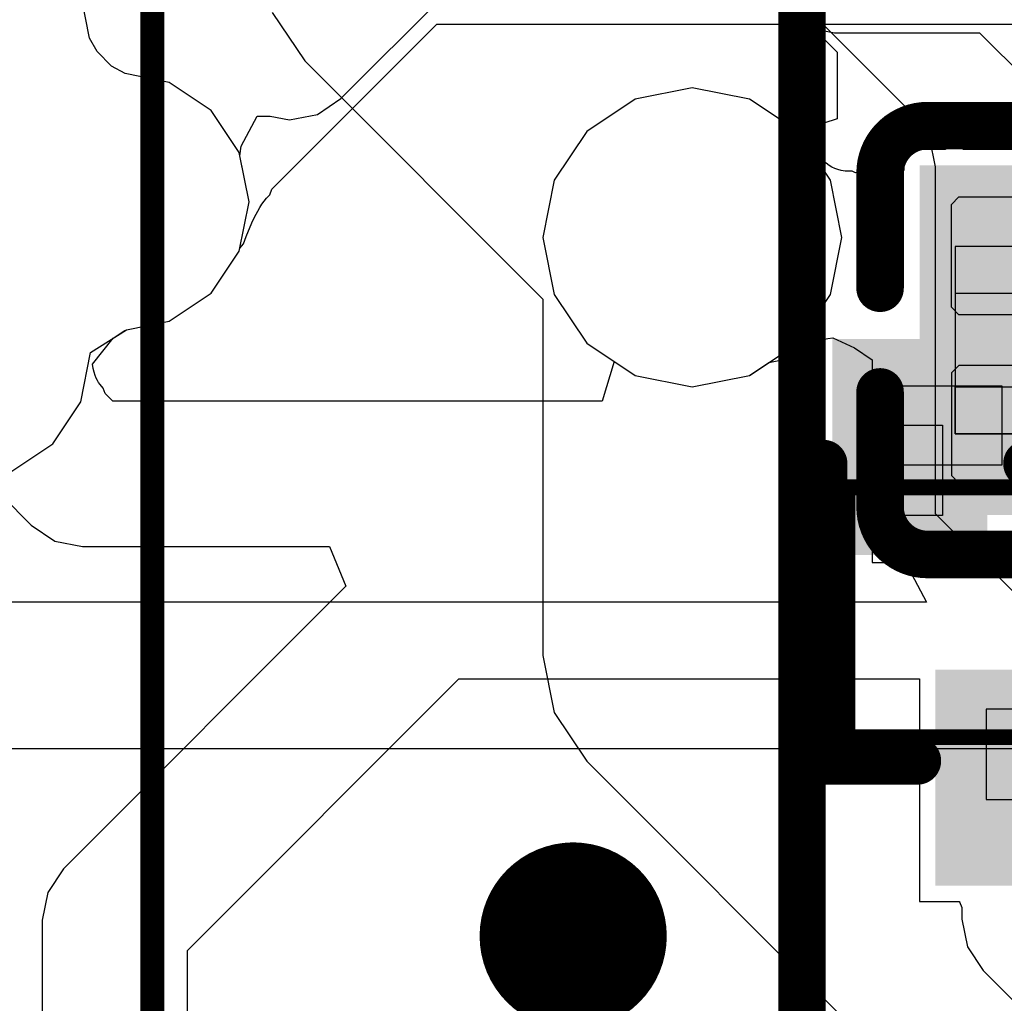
# Model space of a CAD drawing. Header units: millimetres. Extents: x 0 to 11.7, y 0 to 8.3.
# Tile 6 of 46: x 5.155 to 5.279, y 2.927 to 3.051. Entities that reach past the tile are written whole.
import ezdxf

# ---------------------------------------------------------------- set-up
doc = ezdxf.new("R2010")
doc.units = ezdxf.units.MM
doc.header["$MEASUREMENT"] = 0
for name, color, linetype in [('BottomLayer', 5, 'Continuous'), ('BottomOverlay', 54, 'Continuous'), ('BottomPaste', 16, 'Continuous'), ('BottomSolder', 6, 'Continuous'), ('ConnectLayer', 7, 'Continuous'), ('Mechanical15', 56, 'Continuous'), ('Mechanical4', 56, 'Continuous'), ('Mechanical5', 56, 'Continuous'), ('Mechanical6', 56, 'Continuous'), ('TopLayer', 1, 'Continuous'), ('TopOverlay', 2, 'Continuous'), ('TopPaste', 8, 'Continuous'), ('TopSolder', 216, 'Continuous')]:
    doc.layers.add(name, color=color, linetype=linetype)

# ---------------------------------------------------------------- blocks, each defined once
blk = doc.blocks.new('SOIC_8_L5_3_W5_3_P1_27_LS8_0_BL_B_1')
at = {"layer": 'BottomOverlay'}
for points, const_width in [([(-0.03765, -0.08574, 1), (-0.04947, -0.08574, 1)], 0.01181), ([(-0.05242, -0.08574, 1), (-0.04651, -0.08574, 1)], 0.00591), ([(-0.0406, -0.08574, 1), (-0.03469, -0.08574, 1)], 0.00591)]:
    blk.add_lwpolyline(points, format="xyb", close=True, dxfattribs=dict(at, const_width=const_width))
at = {"layer": 'BottomOverlay', "const_width": 0.006}
blk.add_lwpolyline([(-0.07318, -0.11463), (0.09819, -0.11463)], dxfattribs=at)
at = {"layer": 'Mechanical15', "const_width": 0.002}
blk.add_lwpolyline([(-0.09143, -0.1137), (0.11644, -0.1137)], dxfattribs=at)
blk = doc.blocks.new('C0201_B_19')
at = {"layer": 'BottomLayer'}
for points in [[(-0.0182, -0.00569), (-0.00369, -0.00569), (-0.0182, 0.00707), (-0.00369, 0.00707)], [(0.00339, -0.00569), (0.0179, -0.00569), (0.00339, 0.00707), (0.0179, 0.00707)]]:
    blk.add_solid(points, dxfattribs=at)
at = {"layer": 'BottomOverlay', "const_width": 0.006}
for points in [[(-0.0272, 0.01007, -0.414214), (-0.0212, 0.01607)], [(0.0209, 0.01607, -0.414214), (0.0269, 0.01007)], [(-0.0212, -0.01469, -0.414214), (-0.0272, -0.00869)], [(0.0269, -0.00869, -0.414214), (0.0209, -0.01469)]]:
    blk.add_lwpolyline(points, format="xyb", dxfattribs=at)
for points in [[(-0.0212, 0.01607), (-0.00669, 0.01607)], [(0.00639, 0.01607), (0.0209, 0.01607)], [(-0.0272, 0.01007), (-0.0272, -0.00869)], [(0.0269, 0.01007), (0.0269, -0.00869)], [(-0.0212, -0.01469), (-0.00669, -0.01469)], [(0.00639, -0.01469), (0.0209, -0.01469)]]:
    blk.add_lwpolyline(points, dxfattribs=at)
at = {"layer": 'BottomOverlay', "const_width": 0.003}
for points in [[(-0.0227, 0.01607, 1), (-0.0197, 0.01607, 1)], [(-0.0227, 0.01607, 1), (-0.0197, 0.01607, 1)], [(-0.00819, 0.01607, 1), (-0.00519, 0.01607, 1)], [(0.00489, 0.01607, 1), (0.00789, 0.01607, 1)], [(0.0194, 0.01607, 1), (0.0224, 0.01607, 1)], [(0.0194, 0.01607, 1), (0.0224, 0.01607, 1)], [(-0.0287, 0.01007, 1), (-0.0257, 0.01007, 1)], [(-0.0287, 0.01007, 1), (-0.0257, 0.01007, 1)], [(0.0254, 0.01007, 1), (0.0284, 0.01007, 1)], [(0.0254, 0.01007, 1), (0.0284, 0.01007, 1)], [(-0.0287, -0.00869, 1), (-0.0257, -0.00869, 1)], [(-0.0287, -0.00869, 1), (-0.0257, -0.00869, 1)], [(0.0254, -0.00869, 1), (0.0284, -0.00869, 1)], [(0.0254, -0.00869, 1), (0.0284, -0.00869, 1)], [(-0.0227, -0.01469, 1), (-0.0197, -0.01469, 1)], [(-0.0227, -0.01469, 1), (-0.0197, -0.01469, 1)], [(-0.00819, -0.01469, 1), (-0.00519, -0.01469, 1)], [(0.00489, -0.01469, 1), (0.00789, -0.01469, 1)], [(0.0194, -0.01469, 1), (0.0224, -0.01469, 1)], [(0.0194, -0.01469, 1), (0.0224, -0.01469, 1)]]:
    blk.add_lwpolyline(points, format="xyb", close=True, dxfattribs=at)
at = {"layer": 'BottomPaste'}
for p, q in [((-0.01725, 0.00707), (-0.0182, 0.00612)), ((-0.00428, 0.00707), (-0.01725, 0.00707)), ((-0.00334, 0.00612), (-0.00428, 0.00707)), ((0.00304, 0.00612), (0.00398, 0.00707)), ((0.00398, 0.00707), (0.01695, 0.00707)), ((0.01695, 0.00707), (0.0179, 0.00612)), ((-0.0182, 0.00612), (-0.0182, -0.00474)), ((-0.00334, -0.00474), (-0.00334, 0.00612)), ((0.00304, -0.00474), (0.00304, 0.00612)), ((0.0179, 0.00612), (0.0179, -0.00474)), ((-0.0182, -0.00474), (-0.01725, -0.00569)), ((-0.00428, -0.00569), (-0.00334, -0.00474)), ((0.00398, -0.00569), (0.00304, -0.00474)), ((0.0179, -0.00474), (0.01695, -0.00569)), ((-0.01725, -0.00569), (-0.00428, -0.00569)), ((0.01695, -0.00569), (0.00398, -0.00569))]:
    blk.add_line(p, q, dxfattribs=at)
for points in [[(-0.0182, -0.00569), (-0.00369, -0.00569), (-0.0182, 0.00707), (-0.00369, 0.00707)], [(0.00339, -0.00569), (0.0179, -0.00569), (0.00339, 0.00707), (0.0179, 0.00707)]]:
    blk.add_solid(points, dxfattribs=at)
at = {"layer": 'BottomSolder'}
for points in [[(-0.0222, -0.00969), (0.00031, -0.00969), (-0.0222, 0.01107), (0.00031, 0.01107)], [(-0.00061, -0.00969), (0.0219, -0.00969), (-0.00061, 0.01107), (0.0219, 0.01107)]]:
    blk.add_solid(points, dxfattribs=at)
at = {"layer": 'Mechanical4'}
for p, q in [((0.01166, 0.0066), (-0.01196, 0.0066)), ((-0.01196, 0.0066), (-0.01196, -0.00521)), ((0.01166, -0.00521), (0.01166, 0.0066)), ((-0.01196, -0.00521), (0.01166, -0.00521))]:
    blk.add_line(p, q, dxfattribs=at)
at = {"layer": 'Mechanical5'}
for p, q in [((-0.01196, -0.00521), (-0.01196, 0.0066)), ((-0.01196, 0.0066), (-0.00606, 0.0066)), ((-0.00606, 0.0066), (-0.00606, -0.00521)), ((0.01166, 0.0066), (0.00576, 0.0066)), ((0.00576, 0.0066), (0.00576, -0.00521)), ((0.01166, -0.00521), (0.01166, 0.0066)), ((-0.00606, -0.00521), (-0.01196, -0.00521)), ((0.00576, -0.00521), (0.01166, -0.00521))]:
    blk.add_line(p, q, dxfattribs=at)
blk = doc.blocks.new('SOT_723_L1_2_W0_8_P0_40_LS1_2_BR_38')
at = {"layer": 'Mechanical15'}
for p, q in [((0.01221, 0.01161), (0.01221, 0.01988)), ((0.01221, 0.01988), (0.02362, 0.01988)), ((0.02362, 0.01988), (0.02362, 0.01161)), ((0.01221, 0.01161), (0.01221, 0.01161)), ((0.02362, 0.01161), (0.01221, 0.01161)), ((-0.01221, 0.0061), (-0.02362, 0.0061)), ((-0.02362, 0.0061), (-0.02362, -0.0061)), ((-0.01221, -0.0061), (-0.01221, 0.0061)), ((-0.02362, -0.0061), (-0.01221, -0.0061)), ((-0.01221, -0.0061), (-0.01221, -0.0061)), ((0.01221, -0.01988), (0.01221, -0.01161)), ((0.01221, -0.01161), (0.02362, -0.01161)), ((0.02362, -0.01161), (0.02362, -0.01988)), ((0.01221, -0.01988), (0.01221, -0.01988)), ((0.02362, -0.01988), (0.01221, -0.01988)), ((0.02264, -0.02126), (0.02125, -0.02264)), ((0.0246, -0.02126), (0.02264, -0.02126)), ((0.02598, -0.02264), (0.0246, -0.02126)), ((0.02125, -0.02264), (0.02125, -0.02362)), ((0.02598, -0.02362), (0.02598, -0.02264)), ((0.02125, -0.02362), (0.02125, -0.0246)), ((0.02125, -0.0246), (0.02264, -0.02598)), ((0.0246, -0.02598), (0.02598, -0.0246)), ((0.02598, -0.02362), (0.02598, -0.02362)), ((0.02598, -0.0246), (0.02598, -0.02362)), ((0.02264, -0.02598), (0.0246, -0.02598))]:
    blk.add_line(p, q, dxfattribs=at)
at = {"layer": 'Mechanical15', "const_width": 0.002}
for points in [[(-0.01575, 0.02362), (0.01575, 0.02362)], [(-0.01575, 0.02362), (-0.01575, -0.02362)], [(0.01575, 0.02362), (0.01575, -0.02362)], [(-0.01575, -0.02362), (0.01575, -0.02362)]]:
    blk.add_lwpolyline(points, dxfattribs=at)
at = {"layer": 'Mechanical15', "const_width": 0.001}
for points in [[(-0.01625, 0.02362, 1), (-0.01525, 0.02362, 1)], [(-0.01625, 0.02362, 1), (-0.01525, 0.02362, 1)], [(0.01525, 0.02362, 1), (0.01625, 0.02362, 1)], [(0.01525, 0.02362, 1), (0.01625, 0.02362, 1)], [(-0.01625, -0.02362, 1), (-0.01525, -0.02362, 1)], [(-0.01625, -0.02362, 1), (-0.01525, -0.02362, 1)], [(0.01525, -0.02362, 1), (0.01625, -0.02362, 1)], [(0.01525, -0.02362, 1), (0.01625, -0.02362, 1)]]:
    blk.add_lwpolyline(points, format="xyb", close=True, dxfattribs=at)
at = {"layer": 'Mechanical6'}
for points, const_width in [([(0.03894, -0.015, 1), (0.03106, -0.015, 1)], 0.00787), ([(0.02909, -0.015, 1), (0.03303, -0.015, 1)], 0.00394), ([(0.03697, -0.015, 1), (0.04091, -0.015, 1)], 0.00394)]:
    blk.add_lwpolyline(points, format="xyb", close=True, dxfattribs=dict(at, const_width=const_width))
at = {"layer": 'TopLayer'}
for points in [[(0.01122, 0.00996), (0.03048, 0.00996), (0.01122, 0.02154), (0.03048, 0.02154)], [(-0.03048, -0.00854), (-0.01122, -0.00854), (-0.03048, 0.00854), (-0.01122, 0.00854)], [(0.01122, -0.02154), (0.03048, -0.02154), (0.01122, -0.00996), (0.03048, -0.00996)]]:
    blk.add_solid(points, dxfattribs=at)
at = {"layer": 'TopOverlay', "const_width": 0.006}
for points in [[(-0.01875, 0.02662), (-0.01875, 0.01479)], [(-0.01875, 0.02662), (0.01875, 0.02662)], [(0.01875, 0.00096), (0.01875, -0.00096)], [(-0.01875, -0.01479), (-0.01875, -0.02662)], [(-0.01875, -0.02662), (0.01875, -0.02662)]]:
    blk.add_lwpolyline(points, dxfattribs=at)
at = {"layer": 'TopOverlay', "const_width": 0.003}
for points in [[(-0.02025, 0.02662, 1), (-0.01725, 0.02662, 1)], [(-0.02025, 0.02662, 1), (-0.01725, 0.02662, 1)], [(0.01725, 0.02662, 1), (0.02025, 0.02662, 1)], [(-0.02025, 0.01479, 1), (-0.01725, 0.01479, 1)], [(0.01725, 0.00096, 1), (0.02025, 0.00096, 1)], [(0.01725, -0.00096, 1), (0.02025, -0.00096, 1)], [(-0.02025, -0.01479, 1), (-0.01725, -0.01479, 1)], [(-0.02025, -0.02662, 1), (-0.01725, -0.02662, 1)], [(-0.02025, -0.02662, 1), (-0.01725, -0.02662, 1)], [(0.01725, -0.02662, 1), (0.02025, -0.02662, 1)]]:
    blk.add_lwpolyline(points, format="xyb", close=True, dxfattribs=at)
at = {"layer": 'TopPaste'}
for points in [[(0.01122, 0.00996), (0.03048, 0.00996), (0.01122, 0.02154), (0.03048, 0.02154)], [(-0.03048, -0.00854), (-0.01122, -0.00854), (-0.03048, 0.00854), (-0.01122, 0.00854)], [(0.01122, -0.02154), (0.03048, -0.02154), (0.01122, -0.00996), (0.03048, -0.00996)]]:
    blk.add_solid(points, dxfattribs=at)
at = {"layer": 'TopSolder'}
for points in [[(0.00722, 0.00596), (0.03448, 0.00596), (0.00722, 0.02554), (0.03448, 0.02554)], [(-0.03448, -0.01254), (-0.00722, -0.01254), (-0.03448, 0.01254), (-0.00722, 0.01254)], [(0.00722, -0.02554), (0.03448, -0.02554), (0.00722, -0.00596), (0.03448, -0.00596)]]:
    blk.add_solid(points, dxfattribs=at)

msp = doc.modelspace()

# ---------------------------------------------------------------- linework, layer by layer
at = {"layer": 'ConnectLayer'}
for p, q in [((5.26783, 3.03877), (5.24112, 3.06549)), ((5.19549, 3.04088), (5.21179, 3.05718)), ((5.16376, 3.04851), (5.16265, 3.0541)), ((5.16376, 3.04851), (5.16265, 3.0541)), ((5.18682, 3.05176), (5.19091, 3.04564)), ((5.25129, 3.05188), (5.25427, 3.04989)), ((5.25178, 3.05139), (5.25476, 3.0494)), ((5.18677, 3.02946), (5.20759, 3.05028)), ((5.20759, 3.05028), (5.28099, 3.05028)), ((5.25427, 3.04989), (5.25778, 3.0492)), ((5.25476, 3.0494), (5.25564, 3.04923)), ((5.25564, 3.04923), (5.25812, 3.04675)), ((5.25778, 3.0492), (5.27611, 3.0492)), ((5.27611, 3.0492), (5.28573, 3.03958)), ((5.16469, 3.04683), (5.16376, 3.04851)), ((5.16469, 3.04683), (5.16376, 3.04851)), ((5.16654, 3.04498), (5.16469, 3.04683)), ((5.16654, 3.04498), (5.16469, 3.04683)), ((5.25812, 3.04675), (5.25812, 3.03833)), ((5.19091, 3.04564), (5.22098, 3.01557)), ((5.16823, 3.04404), (5.16654, 3.04498)), ((5.16823, 3.04404), (5.16654, 3.04498)), ((5.17382, 3.04293), (5.16823, 3.04404)), ((5.17382, 3.04293), (5.16823, 3.04404)), ((5.17911, 3.03939), (5.17382, 3.04293)), ((5.17911, 3.03939), (5.17382, 3.04293)), ((5.23984, 3.04224), (5.23262, 3.04081)), ((5.23984, 3.04224), (5.23262, 3.04081)), ((5.23984, 3.04224), (5.23262, 3.04081)), ((5.24706, 3.04081), (5.23984, 3.04224)), ((5.24706, 3.04081), (5.23984, 3.04224)), ((5.24706, 3.04081), (5.23984, 3.04224)), ((5.19252, 3.03889), (5.19549, 3.04088)), ((5.23262, 3.04081), (5.22651, 3.03672)), ((5.23262, 3.04081), (5.22651, 3.03672)), ((5.23262, 3.04081), (5.22651, 3.03672)), ((5.25318, 3.03672), (5.24706, 3.04081)), ((5.25318, 3.03672), (5.24706, 3.04081)), ((5.25318, 3.03672), (5.24706, 3.04081)), ((5.18265, 3.0341), (5.17911, 3.03939)), ((5.18265, 3.0341), (5.17911, 3.03939)), ((5.18287, 3.0349), (5.18489, 3.03868)), ((5.18489, 3.03868), (5.18656, 3.03868)), ((5.18656, 3.03868), (5.18901, 3.0382)), ((5.18901, 3.0382), (5.19252, 3.03889)), ((5.25812, 3.03833), (5.25318, 3.03672)), ((5.26982, 3.0358), (5.26783, 3.03877)), ((5.22651, 3.03672), (5.22242, 3.0306)), ((5.22651, 3.03672), (5.22242, 3.0306)), ((5.22651, 3.03672), (5.22242, 3.0306)), ((5.25727, 3.0306), (5.25318, 3.03672)), ((5.25438, 3.03491), (5.25318, 3.03672)), ((5.27052, 3.03228), (5.26982, 3.0358)), ((5.18389, 3.02786), (5.18265, 3.0341)), ((5.18389, 3.02786), (5.18265, 3.0341)), ((5.18273, 3.03368), (5.18287, 3.0349)), ((5.25535, 3.03434), (5.25438, 3.03491)), ((5.25593, 3.03356), (5.25535, 3.03434)), ((5.27175, 3.03447), (5.26654, 3.03447)), ((5.26654, 3.03447), (5.26654, 3.03181)), ((5.27266, 3.03485), (5.27175, 3.03447)), ((5.27308, 3.03467), (5.27266, 3.03485)), ((5.27352, 3.03479), (5.27308, 3.03467)), ((5.27407, 3.03447), (5.27352, 3.03479)), ((5.28375, 3.03447), (5.27407, 3.03447)), ((5.18389, 3.02786), (5.18273, 3.03368)), ((5.25634, 3.0331), (5.25593, 3.03356)), ((5.25673, 3.03274), (5.25634, 3.0331)), ((5.2571, 3.03245), (5.25673, 3.03274)), ((5.25746, 3.03223), (5.2571, 3.03245)), ((5.25782, 3.03206), (5.25746, 3.03223)), ((5.25821, 3.03192), (5.25782, 3.03206)), ((5.25864, 3.03181), (5.25821, 3.03192)), ((5.25913, 3.03174), (5.25864, 3.03181)), ((5.26, 3.03171), (5.25913, 3.03174)), ((5.26043, 3.0315), (5.26, 3.03171)), ((5.26089, 3.0316), (5.26043, 3.0315)), ((5.26119, 3.03141), (5.26089, 3.0316)), ((5.26452, 3.03171), (5.26384, 3.03141)), ((5.26579, 3.03174), (5.26452, 3.03171)), ((5.26654, 3.03181), (5.26579, 3.03174)), ((5.27052, 2.98848), (5.27052, 3.03228)), ((5.22242, 3.0306), (5.22098, 3.02338)), ((5.22242, 3.0306), (5.22098, 3.02338)), ((5.22242, 3.0306), (5.22098, 3.02338)), ((5.25871, 3.02338), (5.25727, 3.0306)), ((5.26384, 3.03141), (5.26119, 3.03141)), ((5.1865, 3.02875), (5.18677, 3.02946)), ((5.18265, 3.02162), (5.18389, 3.02786)), ((5.18265, 3.02162), (5.18389, 3.02786)), ((5.18265, 3.02162), (5.18389, 3.02786)), ((5.18551, 3.02755), (5.18581, 3.02796)), ((5.18581, 3.02796), (5.18609, 3.02831)), ((5.18609, 3.02831), (5.1865, 3.02875)), ((5.18451, 3.02582), (5.18524, 3.02713)), ((5.18524, 3.02713), (5.18551, 3.02755)), ((5.18353, 3.0235), (5.18423, 3.02523)), ((5.18423, 3.02523), (5.18451, 3.02582)), ((5.18319, 3.02254), (5.18353, 3.0235)), ((5.22098, 3.02338), (5.22242, 3.01616)), ((5.22098, 3.02338), (5.22242, 3.01616)), ((5.22098, 3.02338), (5.22242, 3.01616)), ((5.25727, 3.01616), (5.25871, 3.02338)), ((5.17911, 3.01632), (5.18265, 3.02162)), ((5.17911, 3.01632), (5.18265, 3.02162)), ((5.17911, 3.01632), (5.18265, 3.02162)), ((5.17911, 3.01632), (5.18265, 3.02162)), ((5.18265, 3.02162), (5.18273, 3.02203)), ((5.18273, 3.02203), (5.18319, 3.02254)), ((5.17382, 3.01279), (5.17911, 3.01632)), ((5.17382, 3.01279), (5.17911, 3.01632)), ((5.17382, 3.01279), (5.17911, 3.01632)), ((5.17382, 3.01279), (5.17911, 3.01632)), ((5.22098, 3.01557), (5.22098, 2.97064)), ((5.22242, 3.01616), (5.22651, 3.01004)), ((5.22242, 3.01616), (5.22651, 3.01004)), ((5.22242, 3.01616), (5.22651, 3.01004)), ((5.25318, 3.01004), (5.25727, 3.01616)), ((5.16389, 3.00886), (5.16842, 3.01171)), ((5.16389, 3.00886), (5.16842, 3.01171)), ((5.16389, 3.00886), (5.16842, 3.01171)), ((5.16671, 3.01064), (5.16814, 3.01159)), ((5.16814, 3.01159), (5.16842, 3.01171)), ((5.16842, 3.01171), (5.17382, 3.01279)), ((5.16842, 3.01171), (5.17382, 3.01279)), ((5.16842, 3.01171), (5.17382, 3.01279)), ((5.16842, 3.01171), (5.17382, 3.01279)), ((5.16414, 3.00736), (5.16671, 3.01064)), ((5.25489, 3.0101), (5.2556, 3.01033)), ((5.2556, 3.01033), (5.25628, 3.01051)), ((5.25628, 3.01051), (5.25694, 3.01063)), ((5.25694, 3.01063), (5.25759, 3.0107)), ((5.25759, 3.0107), (5.2603, 3.00946)), ((5.22651, 3.01004), (5.23262, 3.00595)), ((5.22651, 3.01004), (5.23262, 3.00595)), ((5.22651, 3.01004), (5.22997, 3.00773)), ((5.24706, 3.00595), (5.25318, 3.01004)), ((5.25259, 3.00902), (5.25339, 3.00945)), ((5.25339, 3.00945), (5.25415, 3.00981)), ((5.25415, 3.00981), (5.25489, 3.0101)), ((5.2603, 3.00946), (5.26254, 3.00794)), ((5.16265, 3.00262), (5.16389, 3.00886)), ((5.16265, 3.00262), (5.16389, 3.00886)), ((5.16265, 3.00262), (5.16389, 3.00886)), ((5.2495, 3.00758), (5.25078, 3.00785)), ((5.25078, 3.00785), (5.25176, 3.00852)), ((5.25176, 3.00852), (5.25259, 3.00902)), ((5.26254, 3.00794), (5.26254, 3.00463)), ((5.16422, 3.00682), (5.16414, 3.00736)), ((5.16432, 3.00635), (5.16422, 3.00682)), ((5.22997, 3.00773), (5.22845, 3.00273)), ((5.24706, 3.00595), (5.2495, 3.00758)), ((5.16445, 3.00594), (5.16432, 3.00635)), ((5.16459, 3.0056), (5.16445, 3.00594)), ((5.16474, 3.00531), (5.16459, 3.0056)), ((5.23262, 3.00595), (5.23984, 3.00452)), ((5.23262, 3.00595), (5.23984, 3.00452)), ((5.23984, 3.00452), (5.24706, 3.00595)), ((5.23984, 3.00452), (5.24706, 3.00595)), ((5.1649, 3.00505), (5.16474, 3.00531)), ((5.16508, 3.00481), (5.1649, 3.00505)), ((5.16548, 3.00437), (5.16508, 3.00481)), ((5.16573, 3.00368), (5.16548, 3.00437)), ((5.26254, 3.00463), (5.27891, 3.00463)), ((5.27891, 3.00463), (5.27891, 2.99463)), ((5.16668, 3.00273), (5.16573, 3.00368)), ((5.15911, 2.99732), (5.16265, 3.00262)), ((5.15911, 2.99732), (5.16265, 3.00262)), ((5.15911, 2.99732), (5.16265, 3.00262)), ((5.22845, 3.00273), (5.16668, 3.00273)), ((5.15382, 2.99379), (5.15911, 2.99732)), ((5.15382, 2.99379), (5.15911, 2.99732)), ((5.15382, 2.99379), (5.15911, 2.99732)), ((5.27891, 2.99463), (5.26254, 2.99463)), ((5.26254, 2.99463), (5.26254, 2.98237)), ((5.15275, 2.99071), (5.15639, 2.98706)), ((5.33415, 2.92485), (5.27052, 2.98848)), ((5.15639, 2.98706), (5.15937, 2.98507)), ((5.15937, 2.98507), (5.16288, 2.98438)), ((5.16288, 2.98438), (5.19404, 2.98438)), ((5.19404, 2.98438), (5.19612, 2.97938)), ((5.26254, 2.98237), (5.26675, 2.98237)), ((5.26675, 2.98237), (5.26942, 2.97737)), ((5.19612, 2.97938), (5.16046, 2.94372)), ((5.26941, 2.97735), (5.08868, 2.97735)), ((5.26942, 2.97737), (5.26941, 2.97735)), ((5.22098, 2.97064), (5.22242, 2.96342)), ((5.17612, 2.93343), (5.21038, 2.96768)), ((5.21038, 2.96768), (5.2685, 2.96768)), ((5.2685, 2.96768), (5.2685, 2.9396)), ((5.22242, 2.96342), (5.22651, 2.9573)), ((5.33771, 2.95885), (5.09961, 2.95885)), ((5.22651, 2.9573), (5.33914, 2.84466)), ((5.16046, 2.94372), (5.15847, 2.94074)), ((5.15847, 2.94074), (5.15777, 2.93723)), ((5.2685, 2.9396), (5.27355, 2.9396)), ((5.27355, 2.9396), (5.27355, 2.93956)), ((5.27355, 2.93956), (5.27387, 2.93885)), ((5.27387, 2.93885), (5.27387, 2.93738)), ((5.15777, 2.93723), (5.15777, 2.86703)), ((5.27387, 2.93738), (5.27457, 2.93387)), ((5.17612, 2.86323), (5.17612, 2.93343)), ((5.27457, 2.93387), (5.27655, 2.93089)), ((5.27655, 2.93089), (5.29846, 2.90898))]:
    msp.add_line(p, q, dxfattribs=at)
at = {"layer": 'TopOverlay', "const_width": 0.003}
msp.add_lwpolyline([(5.17167, 2.80204), (5.17167, 3.23316)], dxfattribs=at)

# ---------------------------------------------------------------- block references
at = {"rotation": 90}
for name, p in [('SOIC_8_L5_3_W5_3_P1_27_LS8_0_BL_B_1', (5.13906, 2.97879)), ('C0201_B_19', (5.27961, 3.01057)), ('SOT_723_L1_2_W0_8_P0_40_LS1_2_BR_38', (5.28304, 2.97608))]:
    msp.add_blockref(name, p, dxfattribs=at)

doc.saveas('drawing.dxf')
